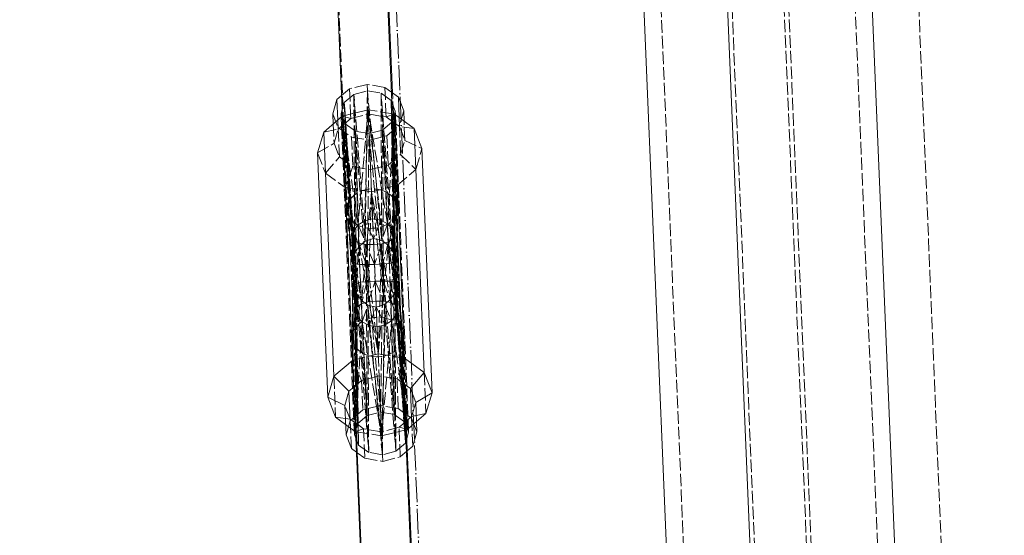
# Model space of a CAD drawing. Header units: millimetres. Extents: x -15129 to 9171, y -18789 to 5877.
# Tile 104 of 256: x -11908 to -11673, y -5870 to -5747. Entities that reach past the tile are written whole.
import ezdxf

# ---------------------------------------------------------------- set-up
doc = ezdxf.new("R2010")
doc.units = ezdxf.units.MM
doc.linetypes.add('ACAD_ISO02W100', pattern=[15, 12, -3])
doc.linetypes.add('ACAD_ISO04W100', pattern=[30, 24, -3, 0, -3])
for name, color, linetype in [('AS_Belki', 145, 'Continuous'), ('AS_Czesci specjalne', 31, 'Continuous'), ('AS_Sciany betonowe', 252, 'Continuous'), ('AS_Siatki', 72, 'Continuous')]:
    doc.layers.add(name, color=color, linetype=linetype)

msp = doc.modelspace()

# ---------------------------------------------------------------- linework, layer by layer
at = {"layer": 'AS_Belki', "color": 145, "linetype": 'Continuous', "lineweight": 13, "ltscale": 0.25}
for p, q in [((-11713.7, -6346.1), (-11753.19, -5399.09)), ((-11679.09, -6344.66), (-11718.58, -5397.64)), ((-11772.76, -5409.91), (-11734.24, -6333.64)), ((-11843.88, -5461.8), (-11825.29, -5907.56)), ((-11813.3, -5907.06), (-11831.89, -5461.3)), ((-11819.03, -5764.32), (-11831.56, -5461.19)), ((-11827.72, -5844.73), (-11809.25, -6291.24)), ((-11797.26, -6290.75), (-11815.73, -5844.23))]:
    msp.add_line(p, q, dxfattribs=at)
at = {"layer": 'AS_Belki', "color": 84, "linetype": 'ACAD_ISO02W100', "lineweight": 13, "ltscale": 0.25}
for p, q in [((-11712.6, -6346.05), (-11752.09, -5399.04)), ((-11700.17, -6345.53), (-11739.66, -5398.52)), ((-11699.07, -6345.49), (-11738.56, -5398.48)), ((-11683.19, -6344.83), (-11722.67, -5397.81)), ((-11768.97, -5402.25), (-11729.59, -6346.76)), ((-11843.55, -5461.69), (-11830.81, -5769.9)), ((-11818.82, -5769.4), (-11819.03, -5764.32)), ((-11818.74, -5771.43), (-11818.82, -5769.4)), ((-11830.81, -5769.9), (-11830.73, -5771.93)), ((-11817.89, -5791.83), (-11818.74, -5771.43)), ((-11830.73, -5771.93), (-11829.88, -5792.32)), ((-11828.61, -5823.11), (-11827.72, -5844.73)), ((-11815.73, -5844.23), (-11816.62, -5822.61))]:
    msp.add_line(p, q, dxfattribs=at)
at = {"layer": 'AS_Belki', "color": 84, "linetype": 'ACAD_ISO02W100', "lineweight": 13, "ltscale": 0.25, "extrusion": (0.025459, -0.615703, 0.787567)}
for centre in [(-12053.09, -4173.03, 3265.18), (-12053.09, -4197.3, 3284.16)]:
    msp.add_circle(centre, 6, dxfattribs=at)
at = {"layer": 'AS_Czesci specjalne', "color": 84, "linetype": 'ACAD_ISO02W100', "lineweight": 13, "ltscale": 0.25}
for p, q in [((-11825.12, -5762.3), (-11829.33, -5763.37)), ((-11825.12, -5762.3), (-11825.05, -5763.87)), ((-11820.84, -5763.02), (-11825.12, -5762.3)), ((-11829.33, -5763.37), (-11831.24, -5765)), ((-11830.57, -5766.66), (-11828.27, -5764.69)), ((-11829.33, -5763.37), (-11829.07, -5769.45)), ((-11828.27, -5764.69), (-11825.05, -5763.87)), ((-11825.55, -5799.85), (-11828.27, -5764.69)), ((-11828.27, -5764.69), (-11827.08, -5801.18)), ((-11828.27, -5764.69), (-11828.06, -5802.86)), ((-11825.05, -5763.87), (-11825.55, -5799.85)), ((-11825.05, -5763.87), (-11823.79, -5794.55)), ((-11821.59, -5799.69), (-11825.05, -5763.87)), ((-11825.05, -5763.87), (-11821.78, -5764.42)), ((-11818.84, -5802.48), (-11821.78, -5764.42)), ((-11821.78, -5764.42), (-11819.95, -5800.89)), ((-11821.78, -5764.42), (-11821.59, -5799.69)), ((-11819.32, -5766.2), (-11821.78, -5764.42)), ((-11820.84, -5763.02), (-11820.6, -5769.1)), ((-11819.26, -5764.15), (-11820.84, -5763.02)), ((-11831.34, -5769.25), (-11830.57, -5766.66)), ((-11828.06, -5802.86), (-11830.57, -5766.66)), ((-11828.31, -5803.7), (-11830.57, -5766.66)), ((-11830.57, -5766.66), (-11828.38, -5804.4)), ((-11830.57, -5766.66), (-11827.18, -5848.74)), ((-11815.93, -5848.27), (-11819.32, -5766.2)), ((-11818.39, -5803.99), (-11819.32, -5766.2)), ((-11818.52, -5803.29), (-11819.32, -5766.2)), ((-11819.32, -5766.2), (-11818.84, -5802.48)), ((-11819.32, -5766.2), (-11818.35, -5768.72)), ((-11833.34, -5769.34), (-11832.06, -5772.63)), ((-11831.34, -5769.25), (-11831.3, -5770.17)), ((-11831.06, -5769.96), (-11831.34, -5769.25)), ((-11824.87, -5768.38), (-11831.03, -5769.95)), ((-11829.02, -5770.47), (-11824.83, -5769.4)), ((-11824.87, -5768.38), (-11827.27, -5796)), ((-11824.87, -5768.38), (-11825.69, -5794.99)), ((-11824.87, -5768.38), (-11823.69, -5796.79)), ((-11824.87, -5768.38), (-11824.83, -5769.4)), ((-11824.87, -5768.38), (-11821.85, -5794.83)), ((-11820.2, -5795.71), (-11824.87, -5768.38)), ((-11819.04, -5769.36), (-11824.87, -5768.38)), ((-11824.83, -5769.4), (-11820.56, -5770.12)), ((-11820.6, -5769.1), (-11820.56, -5770.12)), ((-11818.35, -5768.72), (-11818.56, -5769.45)), ((-11818.31, -5769.63), (-11818.35, -5768.72)), ((-11816.35, -5768.63), (-11817.35, -5772.03)), ((-11832.12, -5770.87), (-11832.02, -5773.04)), ((-11831.3, -5770.17), (-11831.21, -5772.34)), ((-11831.03, -5770.06), (-11831.06, -5769.96)), ((-11831.06, -5769.96), (-11829.02, -5770.47)), ((-11830.78, -5770.7), (-11831.03, -5770.06)), ((-11831.02, -5770.23), (-11827.27, -5796)), ((-11831.01, -5770.43), (-11828.29, -5797.33)), ((-11831, -5770.61), (-11828.62, -5798.66)), ((-11830.94, -5772.11), (-11829.02, -5770.47)), ((-11830.41, -5771.65), (-11830.78, -5770.7)), ((-11830.36, -5771.78), (-11830.41, -5771.65)), ((-11829.07, -5769.45), (-11829.02, -5770.47)), ((-11819.11, -5771.31), (-11821.41, -5773.28)), ((-11818.57, -5769.44), (-11820.56, -5770.12)), ((-11820.56, -5770.12), (-11818.96, -5771.27)), ((-11819.08, -5771.19), (-11819.11, -5771.31)), ((-11818.12, -5810.53), (-11819.11, -5771.31)), ((-11818.24, -5810.01), (-11819.11, -5771.31)), ((-11818.78, -5793.7), (-11819.11, -5771.31)), ((-11818.98, -5770.87), (-11819.08, -5771.19)), ((-11818.56, -5769.45), (-11818.98, -5770.87)), ((-11818.96, -5771.27), (-11817.36, -5772.43)), ((-11818.22, -5771.8), (-11818.31, -5769.63)), ((-11817.44, -5770.26), (-11817.36, -5772.43)), ((-11816.08, -5775.72), (-11816.26, -5771.11)), ((-11835.48, -5773.75), (-11832.02, -5773.04)), ((-11833.22, -5771.82), (-11833.02, -5776.42)), ((-11833.02, -5776.42), (-11832.02, -5773.04)), ((-11831.74, -5779.7), (-11832.06, -5772.63)), ((-11832.06, -5772.63), (-11828.85, -5774.95)), ((-11832.02, -5773.04), (-11830.94, -5772.11)), ((-11831.21, -5772.34), (-11828.15, -5846.22)), ((-11830.36, -5771.78), (-11827.76, -5810.07)), ((-11830.36, -5771.78), (-11828.03, -5810.42)), ((-11830.36, -5771.78), (-11828.11, -5810.94)), ((-11827.91, -5773.55), (-11830.36, -5771.78)), ((-11827.91, -5773.55), (-11826.18, -5796.1)), ((-11827.91, -5773.55), (-11827.18, -5795.81)), ((-11827.8, -5799.93), (-11827.91, -5773.55)), ((-11824.63, -5774.1), (-11827.91, -5773.55)), ((-11824.63, -5774.1), (-11825, -5799.69)), ((-11821.41, -5773.28), (-11824.63, -5774.1)), ((-11824.63, -5774.1), (-11822.15, -5799.57)), ((-11818.54, -5809.69), (-11821.41, -5773.28)), ((-11821.41, -5773.28), (-11820.3, -5795.53)), ((-11821.41, -5773.28), (-11821.25, -5799.94)), ((-11820.36, -5774.6), (-11817.35, -5772.03)), ((-11818.85, -5774), (-11820.2, -5795.71)), ((-11815.17, -5845.68), (-11818.22, -5771.8)), ((-11817.36, -5772.43), (-11816.08, -5775.72)), ((-11813.85, -5772.86), (-11817.36, -5772.43)), ((-11817.35, -5772.03), (-11817.08, -5779.1)), ((-11836.95, -5778.74), (-11833.02, -5776.42)), ((-11833.02, -5776.42), (-11831.74, -5779.7)), ((-11828.85, -5774.95), (-11828.54, -5782.02)), ((-11828.85, -5774.95), (-11824.57, -5775.67)), ((-11824.57, -5775.67), (-11820.36, -5774.6)), ((-11824.57, -5775.67), (-11824.27, -5782.73)), ((-11820.36, -5774.6), (-11820.08, -5781.67)), ((-11817.08, -5779.1), (-11816.08, -5775.72)), ((-11816.08, -5775.72), (-11811.97, -5777.7)), ((-11836.95, -5778.74), (-11835.07, -5783.59)), ((-11818.71, -5777.34), (-11819.07, -5796.95)), ((-11813.44, -5782.69), (-11811.97, -5777.7)), ((-11835.07, -5783.59), (-11831.74, -5779.7)), ((-11831.74, -5779.7), (-11828.54, -5782.02)), ((-11820.08, -5781.67), (-11817.08, -5779.1)), ((-11818.63, -5798.24), (-11818.59, -5780.23)), ((-11817.08, -5779.1), (-11813.44, -5782.69)), ((-11828.54, -5782.02), (-11830.35, -5787)), ((-11828.54, -5782.02), (-11824.27, -5782.73)), ((-11824.27, -5782.73), (-11820.08, -5781.67)), ((-11820.08, -5781.67), (-11817.86, -5786.48)), ((-11817.86, -5786.48), (-11813.44, -5782.69)), ((-11835.07, -5783.59), (-11830.35, -5787)), ((-11830.35, -5787), (-11827.53, -5815.61)), ((-11830.35, -5787), (-11827.87, -5816.69)), ((-11830.35, -5787), (-11826.49, -5814.87)), ((-11830.35, -5787), (-11824.05, -5788.06)), ((-11824.05, -5788.06), (-11826.49, -5814.87)), ((-11824.05, -5788.06), (-11824.89, -5814.42)), ((-11824.05, -5788.06), (-11817.86, -5786.48)), ((-11824.05, -5788.06), (-11821.04, -5814.26)), ((-11819.42, -5814.58), (-11824.05, -5788.06)), ((-11817.86, -5786.48), (-11819.42, -5814.58)), ((-11818.31, -5815.23), (-11817.86, -5786.48)), ((-11817.88, -5816.27), (-11817.86, -5786.48)), ((-11825.69, -5794.99), (-11827.27, -5796)), ((-11823.79, -5794.55), (-11825.69, -5794.99)), ((-11825.69, -5794.99), (-11825.55, -5799.85)), ((-11823.59, -5799.27), (-11825.69, -5794.99)), ((-11823.79, -5794.55), (-11823.59, -5799.27)), ((-11821.85, -5794.83), (-11823.79, -5794.55)), ((-11821.85, -5794.83), (-11823.59, -5799.27)), ((-11821.59, -5799.69), (-11821.85, -5794.83)), ((-11820.2, -5795.71), (-11821.85, -5794.83)), ((-11818.64, -5802.98), (-11818.78, -5793.7)), ((-11828.29, -5797.33), (-11828.62, -5798.66)), ((-11828.29, -5797.33), (-11828.31, -5803.7)), ((-11827.27, -5796), (-11828.29, -5797.33)), ((-11828.29, -5797.33), (-11828.19, -5799.7)), ((-11827.08, -5801.18), (-11828.29, -5797.33)), ((-11827.27, -5796), (-11827.08, -5801.18)), ((-11827.27, -5796), (-11825.55, -5799.85)), ((-11827.18, -5795.81), (-11827.03, -5800.36)), ((-11826.18, -5796.1), (-11825.87, -5800.13)), ((-11820.2, -5795.71), (-11821.59, -5799.69)), ((-11820.3, -5795.53), (-11820.07, -5800.08)), ((-11819.99, -5800.04), (-11820.2, -5795.71)), ((-11819.07, -5796.95), (-11820.2, -5795.71)), ((-11819.07, -5796.95), (-11819.72, -5799.85)), ((-11818.97, -5799.32), (-11819.07, -5796.95)), ((-11819.07, -5796.95), (-11818.89, -5799.05)), ((-11818.63, -5798.24), (-11819.07, -5796.95)), ((-11828.62, -5798.66), (-11828.64, -5827.3)), ((-11828.19, -5799.7), (-11828.63, -5827.6)), ((-11828.31, -5803.7), (-11828.62, -5798.66)), ((-11828.26, -5804.92), (-11828.62, -5798.66)), ((-11828.62, -5798.66), (-11828.38, -5804.4)), ((-11828.19, -5799.7), (-11828.62, -5798.66)), ((-11828.19, -5799.7), (-11828.26, -5804.92)), ((-11828.19, -5799.7), (-11827.96, -5805.24)), ((-11826.9, -5805.5), (-11828.19, -5799.7)), ((-11827.09, -5800.35), (-11828.19, -5799.7)), ((-11827.79, -5802.4), (-11827.8, -5799.93)), ((-11826.3, -5800.51), (-11825.55, -5799.85)), ((-11825.55, -5799.85), (-11823.59, -5799.27)), ((-11825, -5799.69), (-11825.02, -5800.68)), ((-11823.59, -5799.27), (-11823.53, -5800.71)), ((-11823.59, -5799.27), (-11823.34, -5805.43)), ((-11823.59, -5799.27), (-11821.59, -5799.69)), ((-11822.45, -5826.88), (-11820.02, -5800.06)), ((-11822.15, -5799.57), (-11822.05, -5800.56)), ((-11820.02, -5800.06), (-11821.61, -5800.51)), ((-11821.59, -5799.69), (-11820.78, -5800.28)), ((-11820.02, -5800.06), (-11821.36, -5805.34)), ((-11821.25, -5799.94), (-11821.25, -5800.41)), ((-11818.97, -5799.32), (-11820.02, -5800.06)), ((-11819.77, -5805.2), (-11820.02, -5800.06)), ((-11820.02, -5800.06), (-11816.8, -5823.28)), ((-11819.95, -5800.89), (-11819.99, -5800.04)), ((-11819.72, -5799.85), (-11819.95, -5800.89)), ((-11818.97, -5799.32), (-11819.77, -5805.2)), ((-11818.63, -5798.24), (-11818.97, -5799.32)), ((-11818.97, -5799.32), (-11818.74, -5804.86)), ((-11818.84, -5802.48), (-11818.97, -5799.32)), ((-11818.47, -5804.51), (-11818.97, -5799.32)), ((-11818.97, -5799.32), (-11816.93, -5819.99)), ((-11818.89, -5799.05), (-11818.52, -5803.29)), ((-11818.39, -5803.99), (-11818.63, -5798.24)), ((-11818.47, -5804.51), (-11818.63, -5798.24)), ((-11818.52, -5803.29), (-11818.63, -5798.24)), ((-11818.63, -5798.24), (-11817.05, -5817.13)), ((-11828.61, -5827.95), (-11827.09, -5800.35)), ((-11828.06, -5802.86), (-11827.08, -5801.18)), ((-11827.76, -5810.07), (-11827.79, -5802.4)), ((-11827.09, -5800.35), (-11826.9, -5805.5)), ((-11827.09, -5800.35), (-11822.45, -5826.88)), ((-11825.31, -5805.5), (-11827.09, -5800.35)), ((-11825.46, -5800.67), (-11827.09, -5800.35)), ((-11827.08, -5801.18), (-11826.3, -5800.51)), ((-11827.03, -5800.36), (-11826.73, -5809.73)), ((-11825.87, -5800.13), (-11825.14, -5809.59)), ((-11825.46, -5800.67), (-11825.31, -5805.5)), ((-11825.46, -5800.67), (-11822.45, -5826.88)), ((-11823.34, -5805.43), (-11825.46, -5800.67)), ((-11823.53, -5800.71), (-11825.46, -5800.67)), ((-11825.02, -5800.68), (-11825.14, -5809.59)), ((-11821.61, -5800.51), (-11823.53, -5800.71)), ((-11823.53, -5800.71), (-11821.64, -5846.55)), ((-11823.53, -5800.71), (-11823.34, -5805.43)), ((-11821.61, -5800.51), (-11823.34, -5805.43)), ((-11822.45, -5826.88), (-11821.61, -5800.51)), ((-11822.05, -5800.56), (-11821.19, -5809.43)), ((-11821.36, -5805.34), (-11821.61, -5800.51)), ((-11821.25, -5800.41), (-11821.19, -5809.43)), ((-11820.78, -5800.28), (-11819.95, -5800.89)), ((-11820.07, -5800.08), (-11820.03, -5800.83)), ((-11820.03, -5800.83), (-11819.6, -5809.44)), ((-11819.95, -5800.89), (-11818.84, -5802.48)), ((-11828.38, -5804.4), (-11828.31, -5803.7)), ((-11828.38, -5804.4), (-11827.39, -5843.62)), ((-11828.38, -5804.4), (-11828.26, -5804.92)), ((-11828.31, -5803.7), (-11828.06, -5802.86)), ((-11818.84, -5802.48), (-11818.52, -5803.29)), ((-11818.74, -5804.86), (-11818.47, -5804.51)), ((-11818.54, -5809.69), (-11818.64, -5802.98)), ((-11818.52, -5803.29), (-11818.39, -5803.99)), ((-11818.47, -5804.51), (-11818.39, -5803.99)), ((-11816.14, -5843.16), (-11818.47, -5804.51)), ((-11816.14, -5843.16), (-11818.39, -5803.99)), ((-11828.26, -5804.92), (-11827.39, -5843.62)), ((-11827.96, -5805.24), (-11828.26, -5804.92)), ((-11827.96, -5805.24), (-11825.09, -5841.65)), ((-11827.39, -5843.62), (-11827.96, -5805.24)), ((-11827.96, -5805.24), (-11826.9, -5805.5)), ((-11826.9, -5805.5), (-11825.09, -5841.65)), ((-11825.31, -5805.5), (-11826.9, -5805.5)), ((-11823.34, -5805.43), (-11825.31, -5805.5)), ((-11825.09, -5841.65), (-11825.31, -5805.5)), ((-11825.31, -5805.5), (-11821.87, -5840.83)), ((-11821.36, -5805.34), (-11823.34, -5805.43)), ((-11823.34, -5805.43), (-11822.45, -5826.88)), ((-11823.34, -5805.43), (-11823.17, -5809.5)), ((-11821.36, -5805.34), (-11821.87, -5840.83)), ((-11819.77, -5805.2), (-11821.36, -5805.34)), ((-11821.36, -5805.34), (-11818.6, -5841.38)), ((-11818.74, -5804.86), (-11819.77, -5805.2)), ((-11818.6, -5841.38), (-11819.77, -5805.2)), ((-11818.74, -5804.86), (-11816.14, -5843.16)), ((-11818.6, -5841.38), (-11818.74, -5804.86)), ((-11823.17, -5809.5), (-11821.19, -5809.43)), ((-11821.04, -5814.26), (-11821.19, -5809.43)), ((-11821.19, -5809.43), (-11819.42, -5814.58)), ((-11821.19, -5809.43), (-11819.6, -5809.44)), ((-11819.45, -5813.77), (-11819.6, -5809.44)), ((-11819.6, -5809.44), (-11818.86, -5812.78)), ((-11819.6, -5809.44), (-11818.54, -5809.69)), ((-11828.11, -5810.94), (-11828.03, -5810.42)), ((-11828.11, -5810.94), (-11827.87, -5816.69)), ((-11828.11, -5810.94), (-11827.18, -5848.74)), ((-11827.98, -5811.64), (-11828.11, -5810.94)), ((-11828.03, -5810.42), (-11827.76, -5810.07)), ((-11828.01, -5811.52), (-11828.03, -5810.42)), ((-11828.03, -5810.42), (-11827.9, -5811.86)), ((-11827.87, -5816.69), (-11828.01, -5811.52)), ((-11827.87, -5816.69), (-11827.98, -5811.64)), ((-11827.29, -5843.54), (-11827.98, -5811.64)), ((-11827.98, -5811.64), (-11827.44, -5817.98)), ((-11827.66, -5812.45), (-11827.98, -5811.64)), ((-11827.76, -5810.07), (-11826.73, -5809.73)), ((-11827.76, -5810.07), (-11827.53, -5815.61)), ((-11827.53, -5815.61), (-11826.73, -5809.73)), ((-11826.73, -5809.73), (-11825.14, -5809.59)), ((-11826.73, -5809.73), (-11826.52, -5814.07)), ((-11825.14, -5809.59), (-11826.32, -5814.22)), ((-11825.14, -5809.59), (-11823.17, -5809.5)), ((-11825.14, -5809.59), (-11824.89, -5814.42)), ((-11824.89, -5814.42), (-11823.17, -5809.5)), ((-11823.17, -5809.5), (-11821.04, -5814.26)), ((-11818.44, -5812.06), (-11818.54, -5809.69)), ((-11818.24, -5810.01), (-11818.54, -5809.69)), ((-11818.19, -5811.23), (-11818.45, -5812.07)), ((-11818.31, -5815.23), (-11818.26, -5811.46)), ((-11818.26, -5811.46), (-11818.24, -5810.01)), ((-11818.18, -5811.11), (-11818.24, -5810.01)), ((-11818.12, -5810.53), (-11818.24, -5810.01)), ((-11818.19, -5811.23), (-11818.21, -5817.6)), ((-11818.12, -5810.53), (-11818.19, -5811.23)), ((-11818.19, -5811.23), (-11815.93, -5848.27)), ((-11818.19, -5811.23), (-11817.88, -5816.27)), ((-11817.88, -5816.27), (-11818.18, -5811.11)), ((-11818.12, -5810.53), (-11815.93, -5848.27)), ((-11817.88, -5816.27), (-11818.12, -5810.53)), ((-11827.9, -5811.86), (-11827.53, -5815.61)), ((-11827.66, -5812.45), (-11827.09, -5819.9)), ((-11827.44, -5817.98), (-11827.66, -5812.45)), ((-11827.18, -5848.74), (-11827.66, -5812.45)), ((-11826.55, -5814.05), (-11827.66, -5812.45)), ((-11827.44, -5817.98), (-11826.55, -5814.05)), ((-11826.55, -5814.05), (-11824.72, -5850.51)), ((-11826.55, -5814.05), (-11826.31, -5819.22)), ((-11824.91, -5815.25), (-11826.55, -5814.05)), ((-11826.52, -5814.07), (-11826.49, -5814.87)), ((-11819.42, -5813.75), (-11820.96, -5815.08)), ((-11819.42, -5814.58), (-11819.45, -5813.77)), ((-11818.45, -5812.07), (-11819.42, -5813.75)), ((-11819.24, -5818.93), (-11819.42, -5813.75)), ((-11819.42, -5813.75), (-11818.23, -5850.24)), ((-11819.42, -5813.75), (-11818.21, -5817.6)), ((-11818.86, -5812.78), (-11818.31, -5815.23)), ((-11818.45, -5812.07), (-11816.29, -5843.05)), ((-11818.45, -5812.07), (-11818.21, -5817.6)), ((-11818.23, -5850.24), (-11818.45, -5812.07)), ((-11827.87, -5816.69), (-11827.53, -5815.61)), ((-11827.53, -5815.61), (-11826.49, -5814.87)), ((-11826.32, -5814.22), (-11826.49, -5814.87)), ((-11826.49, -5814.87), (-11825.72, -5814.66)), ((-11826.31, -5819.22), (-11824.91, -5815.25)), ((-11825.72, -5814.66), (-11824.89, -5814.42)), ((-11824.91, -5815.25), (-11824.65, -5820.11)), ((-11824.72, -5850.51), (-11824.91, -5815.25)), ((-11824.91, -5815.25), (-11824.57, -5818.79)), ((-11822.91, -5815.66), (-11824.91, -5815.25)), ((-11824.89, -5814.42), (-11822.97, -5814.22)), ((-11824.65, -5820.11), (-11822.91, -5815.66)), ((-11822.97, -5814.22), (-11821.04, -5814.26)), ((-11820.96, -5815.08), (-11822.91, -5815.66)), ((-11822.91, -5815.66), (-11820.81, -5819.95)), ((-11821.45, -5851.06), (-11820.96, -5815.08)), ((-11821.04, -5814.26), (-11820.2, -5814.43)), ((-11820.96, -5815.08), (-11820.67, -5818.74)), ((-11820.81, -5819.95), (-11820.96, -5815.08)), ((-11820.96, -5815.08), (-11819.24, -5818.93)), ((-11820.2, -5814.43), (-11819.42, -5814.58)), ((-11819.42, -5814.58), (-11818.31, -5815.23)), ((-11818.31, -5815.23), (-11817.88, -5816.27)), ((-11818.21, -5817.6), (-11817.88, -5816.27)), ((-11817.88, -5816.27), (-11815.45, -5844.97)), ((-11827.87, -5816.69), (-11827.93, -5845.49)), ((-11827.93, -5845.49), (-11827.44, -5817.98)), ((-11827.87, -5816.69), (-11827.44, -5817.98)), ((-11827.44, -5817.98), (-11826.31, -5819.22)), ((-11824.57, -5818.79), (-11822.42, -5840.97)), ((-11820.67, -5818.74), (-11818.92, -5841.33)), ((-11819.24, -5818.93), (-11818.21, -5817.6)), ((-11818.21, -5817.6), (-11815.45, -5844.97)), ((-11827.93, -5845.49), (-11826.31, -5819.22)), ((-11827.09, -5819.9), (-11825.39, -5841.91)), ((-11826.31, -5819.22), (-11821.64, -5846.55)), ((-11826.31, -5819.22), (-11824.65, -5820.11)), ((-11824.65, -5820.11), (-11821.64, -5846.55)), ((-11824.65, -5820.11), (-11822.72, -5820.38)), ((-11822.72, -5820.38), (-11820.81, -5819.95)), ((-11821.64, -5846.55), (-11819.24, -5818.93)), ((-11821.64, -5846.55), (-11820.81, -5819.95)), ((-11820.81, -5819.95), (-11819.24, -5818.93)), ((-11819.24, -5818.93), (-11815.45, -5844.97)), ((-11828.59, -5828.44), (-11822.45, -5826.88)), ((-11822.45, -5826.88), (-11822.23, -5832.18)), ((-11822.45, -5826.88), (-11816.6, -5827.86)), ((-11815.45, -5844.97), (-11816.15, -5827.94)), ((-11828.64, -5828.45), (-11827.93, -5845.49)), ((-11828.59, -5828.57), (-11826.44, -5833.25)), ((-11816.55, -5829.05), (-11817.95, -5832.9)), ((-11833.06, -5832.24), (-11832.65, -5842.08)), ((-11822.23, -5832.18), (-11826.44, -5833.25)), ((-11822.23, -5832.18), (-11821.94, -5839.26)), ((-11817.95, -5832.9), (-11822.23, -5832.18)), ((-11817.65, -5839.98), (-11817.95, -5832.9)), ((-11816.35, -5834.06), (-11817.95, -5832.9)), ((-11811.43, -5831.35), (-11811.02, -5841.18)), ((-11826.44, -5833.25), (-11828.32, -5834.86)), ((-11826.44, -5833.25), (-11826.15, -5840.33)), ((-11829.17, -5842.52), (-11830.45, -5839.22)), ((-11821.94, -5839.26), (-11826.15, -5840.33)), ((-11821.94, -5839.26), (-11821.45, -5851.06)), ((-11817.65, -5839.98), (-11821.94, -5839.26)), ((-11816.05, -5841.14), (-11817.65, -5839.98)), ((-11813.46, -5838.52), (-11814.46, -5841.91)), ((-11830.32, -5842.37), (-11829.17, -5842.52)), ((-11826.15, -5840.33), (-11828.03, -5841.94)), ((-11827.39, -5843.62), (-11825.09, -5841.65)), ((-11825.39, -5841.91), (-11824.72, -5850.51)), ((-11825.09, -5841.65), (-11821.87, -5840.83)), ((-11822.42, -5840.97), (-11821.45, -5851.06)), ((-11821.87, -5840.83), (-11818.6, -5841.38)), ((-11818.92, -5841.33), (-11818.23, -5850.24)), ((-11818.6, -5841.38), (-11816.14, -5843.16)), ((-11814.46, -5841.91), (-11815.29, -5842.62)), ((-11814.46, -5841.91), (-11813.33, -5841.67)), ((-11814.44, -5842.3), (-11814.17, -5848.99)), ((-11830.26, -5843.81), (-11828.19, -5845.3)), ((-11828.28, -5843.16), (-11829.17, -5842.52)), ((-11829.15, -5842.91), (-11828.88, -5849.6)), ((-11827.97, -5843.38), (-11828.28, -5843.16)), ((-11827.77, -5843.53), (-11827.97, -5843.38)), ((-11827.89, -5845.31), (-11827.39, -5843.62)), ((-11825.96, -5844.84), (-11827.88, -5845.47)), ((-11827.43, -5843.77), (-11827.77, -5843.53)), ((-11825.96, -5844.84), (-11827.43, -5843.77)), ((-11827.18, -5848.74), (-11827.29, -5843.54)), ((-11825.96, -5844.84), (-11825.67, -5851.92)), ((-11821.68, -5845.56), (-11825.96, -5844.84)), ((-11817.47, -5844.48), (-11821.68, -5845.56)), ((-11816.09, -5843.3), (-11817.47, -5844.48)), ((-11817.17, -5851.56), (-11817.47, -5844.48)), ((-11817.47, -5844.48), (-11815.9, -5844.86)), ((-11816.29, -5843.05), (-11815.93, -5848.27)), ((-11816.14, -5843.16), (-11815.95, -5843.67)), ((-11815.96, -5843.2), (-11816.09, -5843.3)), ((-11815.78, -5843.03), (-11815.96, -5843.2)), ((-11815.9, -5844.86), (-11815.7, -5844.91)), ((-11815.29, -5842.62), (-11815.78, -5843.03)), ((-11815.44, -5844.97), (-11815.2, -5844.77)), ((-11815.2, -5844.77), (-11813.27, -5843.11)), ((-11828.19, -5845.3), (-11827.94, -5845.49)), ((-11827.88, -5845.47), (-11827.93, -5845.49)), ((-11827.93, -5845.49), (-11827.88, -5845.5)), ((-11827.88, -5845.5), (-11827.68, -5845.53)), ((-11827.59, -5847.66), (-11827.81, -5847.1)), ((-11827.68, -5845.53), (-11821.64, -5846.55)), ((-11821.68, -5845.56), (-11821.64, -5846.55)), ((-11821.64, -5846.55), (-11815.89, -5845.08)), ((-11815.6, -5847.17), (-11815.93, -5848.27)), ((-11815.89, -5845.08), (-11815.69, -5845.04)), ((-11815.7, -5844.91), (-11815.45, -5844.97)), ((-11815.69, -5845.04), (-11815.45, -5844.97)), ((-11827.18, -5848.74), (-11827.59, -5847.66)), ((-11824.72, -5850.51), (-11827.18, -5848.74)), ((-11815.93, -5848.27), (-11818.23, -5850.24)), ((-11827.67, -5850.47), (-11827.47, -5850.61)), ((-11827.47, -5850.61), (-11825.67, -5851.92)), ((-11825.67, -5851.92), (-11821.38, -5852.64)), ((-11821.45, -5851.06), (-11824.72, -5850.51)), ((-11818.23, -5850.24), (-11821.45, -5851.06)), ((-11821.45, -5851.06), (-11821.38, -5852.64)), ((-11821.38, -5852.64), (-11817.17, -5851.56)), ((-11817.17, -5851.56), (-11815.48, -5850.12))]:
    msp.add_line(p, q, dxfattribs=at)
at = {"layer": 'AS_Czesci specjalne', "color": 145, "linetype": 'Continuous', "lineweight": 13, "ltscale": 0.25}
for p, q in [((-11817.63, -5765.34), (-11819.26, -5764.15)), ((-11832.34, -5765.94), (-11833.34, -5769.34)), ((-11831.24, -5765), (-11832.34, -5765.94)), ((-11832.34, -5765.94), (-11832.12, -5770.87)), ((-11817.63, -5765.34), (-11817.44, -5770.26)), ((-11816.35, -5768.63), (-11817.63, -5765.34)), ((-11833.34, -5769.34), (-11833.22, -5771.82)), ((-11818.57, -5769.44), (-11819.04, -5769.36)), ((-11816.26, -5771.11), (-11816.35, -5768.63)), ((-11831.06, -5769.96), (-11835.48, -5773.75)), ((-11831.03, -5769.95), (-11831.06, -5769.96)), ((-11831.06, -5769.96), (-11828.64, -5828.45)), ((-11831.06, -5769.96), (-11831.01, -5770.43)), ((-11831.06, -5769.96), (-11831, -5770.61)), ((-11831.06, -5769.96), (-11831.02, -5770.23)), ((-11818.57, -5769.44), (-11818.85, -5774)), ((-11818.57, -5769.44), (-11818.71, -5777.34)), ((-11818.59, -5780.23), (-11818.57, -5769.44)), ((-11816.15, -5827.94), (-11818.57, -5769.44)), ((-11813.85, -5772.86), (-11818.57, -5769.44)), ((-11835.48, -5773.75), (-11836.95, -5778.74)), ((-11835.48, -5773.75), (-11833.06, -5832.24)), ((-11811.43, -5831.35), (-11813.85, -5772.86)), ((-11811.97, -5777.7), (-11813.85, -5772.86)), ((-11836.95, -5778.74), (-11834.53, -5837.23)), ((-11809.55, -5836.2), (-11811.97, -5777.7)), ((-11817.05, -5817.13), (-11816.15, -5827.94)), ((-11816.93, -5819.99), (-11816.15, -5827.94)), ((-11816.8, -5823.28), (-11816.15, -5827.94)), ((-11828.64, -5827.3), (-11828.64, -5828.45)), ((-11828.63, -5827.6), (-11828.64, -5828.45)), ((-11828.64, -5828.45), (-11828.61, -5827.95)), ((-11816.6, -5827.86), (-11816.15, -5827.94)), ((-11816.15, -5827.94), (-11816.55, -5829.05)), ((-11816.15, -5827.94), (-11811.43, -5831.35)), ((-11833.06, -5832.24), (-11828.64, -5828.45)), ((-11828.64, -5828.45), (-11828.59, -5828.44)), ((-11828.64, -5828.45), (-11828.59, -5828.57)), ((-11834.53, -5837.23), (-11833.06, -5832.24)), ((-11833.06, -5832.24), (-11829.45, -5835.83)), ((-11814.74, -5835.22), (-11811.43, -5831.35)), ((-11811.43, -5831.35), (-11809.55, -5836.2)), ((-11828.32, -5834.86), (-11829.45, -5835.83)), ((-11814.74, -5835.22), (-11816.35, -5834.06)), ((-11814.44, -5842.3), (-11814.74, -5835.22)), ((-11814.74, -5835.22), (-11813.46, -5838.52)), ((-11834.53, -5837.23), (-11832.65, -5842.08)), ((-11834.53, -5837.23), (-11830.45, -5839.22)), ((-11829.45, -5835.83), (-11830.45, -5839.22)), ((-11829.45, -5835.83), (-11829.15, -5842.91)), ((-11813.46, -5838.52), (-11809.55, -5836.2)), ((-11811.02, -5841.18), (-11809.55, -5836.2)), ((-11830.45, -5839.22), (-11830.15, -5846.3)), ((-11813.17, -5845.6), (-11813.46, -5838.52)), ((-11832.65, -5842.08), (-11830.26, -5843.81)), ((-11832.65, -5842.08), (-11830.32, -5842.37)), ((-11828.03, -5841.94), (-11829.15, -5842.91)), ((-11814.44, -5842.3), (-11816.05, -5841.14)), ((-11813.17, -5845.6), (-11814.44, -5842.3)), ((-11813.33, -5841.67), (-11811.02, -5841.18)), ((-11813.27, -5843.11), (-11811.02, -5841.18)), ((-11829.15, -5842.91), (-11830.15, -5846.3)), ((-11815.95, -5843.67), (-11815.17, -5845.68)), ((-11830.15, -5846.3), (-11828.88, -5849.6)), ((-11828.15, -5846.22), (-11827.89, -5845.31)), ((-11827.81, -5847.1), (-11828.15, -5846.22)), ((-11815.17, -5845.68), (-11815.6, -5847.17)), ((-11814.17, -5848.99), (-11813.17, -5845.6)), ((-11815.48, -5850.12), (-11814.17, -5848.99)), ((-11828.88, -5849.6), (-11827.67, -5850.47))]:
    msp.add_line(p, q, dxfattribs=at)
at = {"layer": 'AS_Sciany betonowe', "color": 145, "linetype": 'ACAD_ISO02W100', "lineweight": 13, "ltscale": 0.25}
msp.add_line((-11672.9, -6225.65), (-11702.51, -5515.72), dxfattribs=at)
at = {"layer": 'AS_Siatki', "color": 20, "linetype": 'ACAD_ISO04W100', "lineweight": 13, "ltscale": 0.25}
msp.add_line((-11347.6, -17024.7), (-12017.05, -973.9), dxfattribs=at)

doc.saveas('drawing.dxf')
